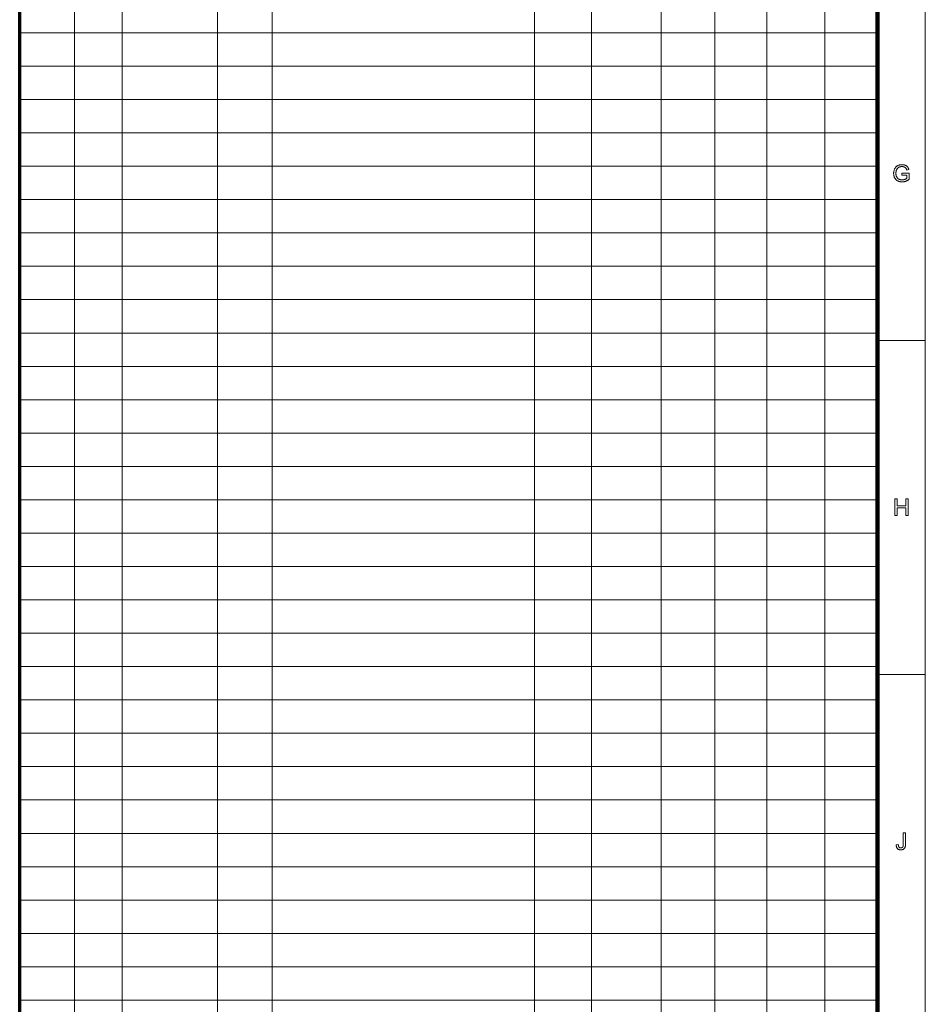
# Model space of a CAD drawing. Extents: x 0 to 1189, y 0 to 841.
# Tile 130 of 132: x 989 to 1179, y 211 to 418. Entities that reach past the tile are written whole.
import ezdxf

# ---------------------------------------------------------------- set-up
doc = ezdxf.new("R2010")
doc.units = 0

msp = doc.modelspace()

# ---------------------------------------------------------------- linework, layer by layer
at = {"color": 7, "lineweight": 13}
for p, q in [((1179, 10), (1179, 831)), ((1000.5, 821), (1000.5, 76)), ((1010.5, 821), (1010.5, 76)), ((1030.5, 821), (1030.5, 76)), ((1042, 821), (1042, 76)), ((1097, 821), (1097, 76)), ((1109, 821), (1109, 76)), ((1123.57, 820.88), (1123.57, 75.88)), ((1134.82, 821.52), (1134.82, 76.52)), ((1145.78, 821), (1145.78, 76)), ((1157.95, 821.09), (1157.95, 76.09)), ((1169, 415), (989, 415)), ((1169, 408), (989, 408)), ((1169, 401), (989, 401)), ((1169, 394), (989, 394)), ((1169, 387), (989, 387)), ((1169, 380), (989, 380)), ((1169, 373), (989, 373)), ((1169, 366), (989, 366)), ((1169, 359), (989, 359)), ((1169, 352), (989, 352)), ((1169, 345), (989, 345)), ((1169, 338), (989, 338)), ((1169, 331), (989, 331)), ((1169, 324), (989, 324)), ((1169, 317), (989, 317)), ((1169, 310), (989, 310)), ((1169, 303), (989, 303)), ((1169, 296), (989, 296)), ((1169, 289), (989, 289)), ((1169, 282), (989, 282)), ((1169, 275), (989, 275)), ((1169, 268), (989, 268)), ((1169, 261), (989, 261)), ((1169, 254), (989, 254)), ((1169, 247), (989, 247)), ((1169, 240), (989, 240)), ((1169, 233), (989, 233)), ((1169, 226), (989, 226)), ((1169, 219), (989, 219)), ((1169, 212), (989, 212))]:
    msp.add_line(p, q, dxfattribs=at)
at = {"color": 5, "lineweight": 70}
msp.add_line((989, 20), (989, 821), dxfattribs=at)
at = {"color": 7, "lineweight": 100}
msp.add_line((1169, 20), (1169, 821), dxfattribs=at)
at = {"color": 7, "lineweight": 13, "ltscale": 0.25}
for p, q in [((1169, 350.42), (1179, 350.42)), ((1169, 280.33), (1179, 280.33))]:
    msp.add_line(p, q, dxfattribs=at)
at = {"color": 7, "lineweight": 13}
for points in [[(1174.11, 385.14), (1174.11, 385.55), (1175.6, 385.55), (1175.6, 384.25), (1175.53, 384.2), (1175.46, 384.15), (1175.39, 384.1), (1175.32, 384.05), (1175.25, 384.01), (1175.18, 383.97), (1175.11, 383.94), (1175.04, 383.9), (1174.96, 383.87), (1174.89, 383.84), (1174.82, 383.81), (1174.75, 383.79), (1174.67, 383.77), (1174.6, 383.75), (1174.52, 383.74), (1174.45, 383.73), (1174.37, 383.72), (1174.3, 383.71), (1174.22, 383.7), (1174.15, 383.7), (1174.04, 383.71), (1173.94, 383.71), (1173.85, 383.72), (1173.75, 383.74), (1173.65, 383.76), (1173.56, 383.78), (1173.47, 383.81), (1173.38, 383.84), (1173.29, 383.88), (1173.21, 383.92), (1173.13, 383.97), (1173.05, 384.02), (1172.98, 384.07), (1172.91, 384.13), (1172.84, 384.19), (1172.78, 384.26), (1172.72, 384.33), (1172.67, 384.4), (1172.62, 384.48), (1172.57, 384.56), (1172.53, 384.65), (1172.5, 384.73), (1172.46, 384.82), (1172.44, 384.91), (1172.41, 385.01), (1172.39, 385.1), (1172.38, 385.2), (1172.37, 385.29), (1172.36, 385.39), (1172.36, 385.5), (1172.36, 385.6), (1172.37, 385.7), (1172.38, 385.8), (1172.39, 385.89), (1172.41, 385.99), (1172.44, 386.09), (1172.46, 386.18), (1172.5, 386.27), (1172.53, 386.36), (1172.57, 386.45), (1172.62, 386.54), (1172.67, 386.62), (1172.72, 386.7), (1172.77, 386.77), (1172.83, 386.84), (1172.9, 386.9), (1172.96, 386.96), (1173.03, 387.01), (1173.11, 387.06), (1173.19, 387.11), (1173.27, 387.15), (1173.35, 387.19), (1173.44, 387.22), (1173.53, 387.25), (1173.62, 387.27), (1173.71, 387.29), (1173.81, 387.3), (1173.91, 387.31), (1174.01, 387.32), (1174.11, 387.32), (1174.19, 387.32), (1174.26, 387.32), (1174.33, 387.31), (1174.4, 387.3), (1174.47, 387.29), (1174.54, 387.28), (1174.61, 387.26), (1174.67, 387.24), (1174.74, 387.22), (1174.8, 387.2), (1174.86, 387.17), (1174.91, 387.15), (1174.97, 387.12), (1175.02, 387.09), (1175.07, 387.05), (1175.12, 387.02), (1175.16, 386.98), (1175.2, 386.94), (1175.24, 386.9), (1175.28, 386.86), (1175.31, 386.81), (1175.34, 386.76), (1175.38, 386.71), (1175.4, 386.66), (1175.43, 386.6), (1175.46, 386.55), (1175.48, 386.48), (1175.5, 386.42), (1175.52, 386.35), (1175.54, 386.28), (1175.13, 386.17), (1175.11, 386.22), (1175.09, 386.27), (1175.07, 386.32), (1175.06, 386.37), (1175.04, 386.41), (1175.02, 386.45), (1175, 386.49), (1174.98, 386.52), (1174.95, 386.56), (1174.93, 386.59), (1174.91, 386.62), (1174.88, 386.65), (1174.85, 386.68), (1174.82, 386.7), (1174.79, 386.73), (1174.75, 386.75), (1174.72, 386.77), (1174.68, 386.8), (1174.64, 386.82), (1174.6, 386.83), (1174.55, 386.85), (1174.51, 386.87), (1174.46, 386.88), (1174.41, 386.89), (1174.37, 386.9), (1174.32, 386.91), (1174.27, 386.92), (1174.22, 386.92), (1174.17, 386.93), (1174.11, 386.93), (1174.05, 386.93), (1173.99, 386.92), (1173.93, 386.92), (1173.87, 386.91), (1173.82, 386.9), (1173.76, 386.89), (1173.71, 386.88), (1173.66, 386.86), (1173.61, 386.85), (1173.56, 386.83), (1173.52, 386.81), (1173.48, 386.79), (1173.43, 386.77), (1173.39, 386.74), (1173.36, 386.72), (1173.32, 386.69), (1173.28, 386.66), (1173.25, 386.64), (1173.22, 386.61), (1173.19, 386.58), (1173.16, 386.54), (1173.14, 386.51), (1173.11, 386.48), (1173.09, 386.44), (1173.06, 386.41), (1173.04, 386.38), (1173.02, 386.34), (1173, 386.3), (1172.99, 386.27), (1172.97, 386.23), (1172.94, 386.16), (1172.92, 386.1), (1172.9, 386.03), (1172.88, 385.96), (1172.87, 385.89), (1172.86, 385.82), (1172.85, 385.75), (1172.84, 385.67), (1172.84, 385.6), (1172.84, 385.53), (1172.84, 385.43), (1172.84, 385.34), (1172.85, 385.26), (1172.86, 385.18), (1172.88, 385.1), (1172.89, 385.02), (1172.92, 384.94), (1172.94, 384.87), (1172.97, 384.81), (1173, 384.74), (1173.03, 384.68), (1173.07, 384.62), (1173.11, 384.57), (1173.15, 384.52), (1173.2, 384.47), (1173.24, 384.42), (1173.29, 384.38), (1173.35, 384.34), (1173.41, 384.31), (1173.47, 384.27), (1173.53, 384.25), (1173.59, 384.22), (1173.65, 384.2), (1173.72, 384.18), (1173.78, 384.16), (1173.85, 384.15), (1173.92, 384.14), (1173.98, 384.13), (1174.05, 384.12), (1174.12, 384.12), (1174.18, 384.12), (1174.24, 384.13), (1174.3, 384.13), (1174.36, 384.14), (1174.42, 384.15), (1174.48, 384.16), (1174.53, 384.18), (1174.59, 384.2), (1174.65, 384.22), (1174.71, 384.24), (1174.76, 384.26), (1174.82, 384.28), (1174.87, 384.31), (1174.91, 384.33), (1174.96, 384.36), (1175, 384.38), (1175.04, 384.41), (1175.08, 384.43), (1175.11, 384.46), (1175.14, 384.48), (1175.14, 385.14)], [(1172.63, 313.68), (1172.63, 317.18), (1173.09, 317.18), (1173.09, 315.74), (1174.91, 315.74), (1174.91, 317.18), (1175.37, 317.18), (1175.37, 313.68), (1174.91, 313.68), (1174.91, 315.33), (1173.09, 315.33), (1173.09, 313.68)], [(1172.92, 244.59), (1173.34, 244.65), (1173.34, 244.57), (1173.35, 244.5), (1173.36, 244.43), (1173.37, 244.37), (1173.38, 244.31), (1173.4, 244.26), (1173.42, 244.21), (1173.44, 244.17), (1173.46, 244.13), (1173.49, 244.1), (1173.51, 244.07), (1173.54, 244.04), (1173.58, 244.02), (1173.61, 244), (1173.65, 243.99), (1173.68, 243.97), (1173.72, 243.96), (1173.77, 243.96), (1173.81, 243.95), (1173.86, 243.95), (1173.89, 243.95), (1173.92, 243.95), (1173.96, 243.96), (1173.99, 243.96), (1174.02, 243.97), (1174.05, 243.98), (1174.08, 243.99), (1174.1, 244), (1174.13, 244.01), (1174.16, 244.03), (1174.18, 244.05), (1174.2, 244.06), (1174.23, 244.08), (1174.25, 244.1), (1174.26, 244.12), (1174.28, 244.15), (1174.3, 244.17), (1174.31, 244.19), (1174.32, 244.22), (1174.33, 244.25), (1174.34, 244.28), (1174.35, 244.31), (1174.36, 244.34), (1174.36, 244.38), (1174.37, 244.43), (1174.37, 244.47), (1174.38, 244.52), (1174.38, 244.57), (1174.38, 244.63), (1174.38, 244.69), (1174.38, 247.1), (1174.84, 247.1), (1174.84, 244.71), (1174.84, 244.63), (1174.84, 244.54), (1174.83, 244.47), (1174.83, 244.39), (1174.82, 244.32), (1174.8, 244.26), (1174.79, 244.19), (1174.77, 244.14), (1174.76, 244.08), (1174.74, 244.03), (1174.71, 243.98), (1174.69, 243.94), (1174.66, 243.9), (1174.63, 243.86), (1174.6, 243.82), (1174.56, 243.78), (1174.53, 243.75), (1174.49, 243.72), (1174.44, 243.69), (1174.4, 243.66), (1174.35, 243.64), (1174.3, 243.62), (1174.25, 243.6), (1174.2, 243.58), (1174.15, 243.57), (1174.09, 243.56), (1174.04, 243.55), (1173.98, 243.54), (1173.92, 243.54), (1173.86, 243.54), (1173.77, 243.54), (1173.68, 243.55), (1173.6, 243.56), (1173.53, 243.58), (1173.45, 243.6), (1173.38, 243.63), (1173.32, 243.67), (1173.26, 243.71), (1173.2, 243.75), (1173.15, 243.8), (1173.11, 243.86), (1173.07, 243.92), (1173.03, 243.98), (1173, 244.06), (1172.97, 244.13), (1172.95, 244.21), (1172.94, 244.3), (1172.92, 244.39), (1172.92, 244.49)]]:
    msp.add_lwpolyline(points, close=True, dxfattribs=at)

doc.saveas('drawing.dxf')
